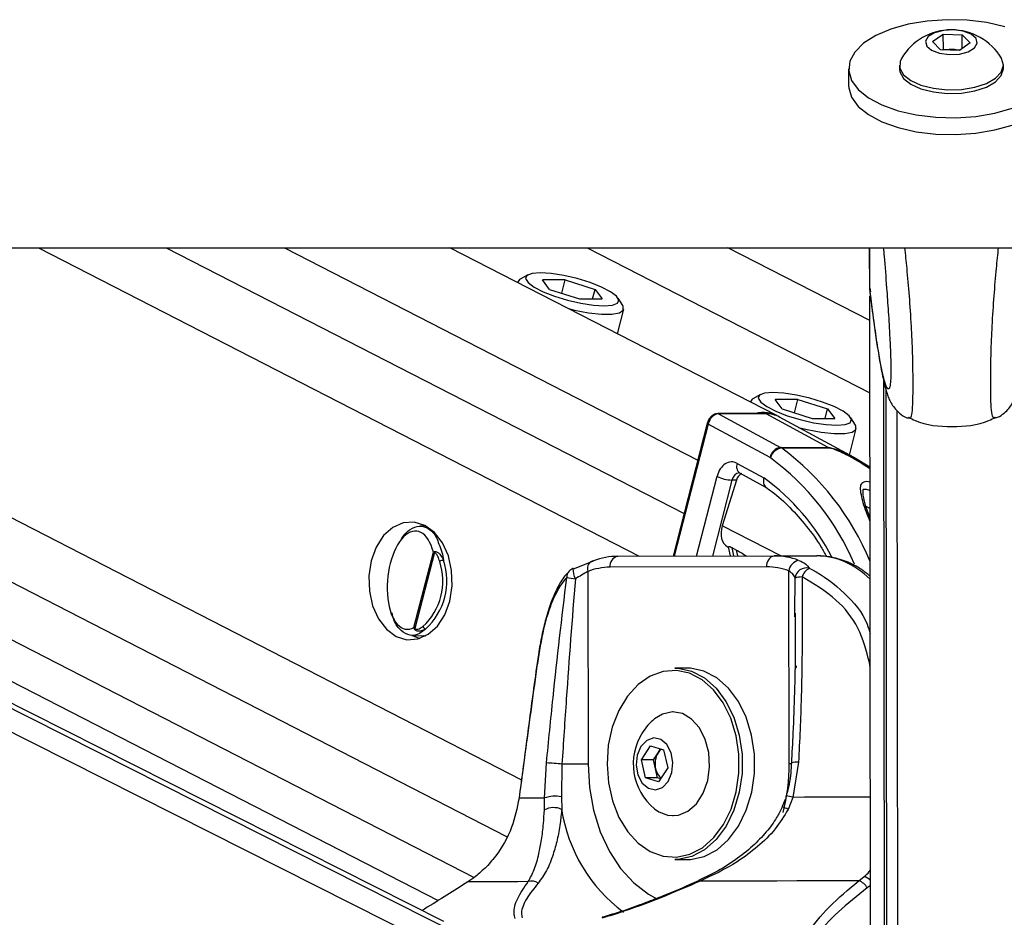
# Paper-space layout 'In-Ground Anchor' of a CAD drawing. Header units: millimetres. Extents: x 1591 to 17407, y 414 to 16227.
# Tile 60 of 67: x 14669 to 14849, y 5778 to 5942. Entities that reach past the tile are written whole.
import ezdxf

# ---------------------------------------------------------------- set-up
doc = ezdxf.new("R2010")
doc.units = ezdxf.units.MM

psp = doc.layouts.new('In-Ground Anchor')

# ---------------------------------------------------------------- linework, layer by layer
at = {"color": 7, "linetype": 'Continuous', "lineweight": 25, "ltscale": 2}
for p, q in [((14836.25, 5938.25), (14838.22, 5939.61)), ((14838.22, 5939.61), (14841.68, 5939.48)), ((14838.23, 5936.87), (14838.22, 5939.61)), ((14841.68, 5939.48), (14843.16, 5937.99)), ((14841.68, 5936.96), (14841.68, 5939.48)), ((14837.74, 5936.76), (14836.25, 5938.25)), ((14843.16, 5937.99), (14841.19, 5936.63)), ((14841.19, 5936.63), (14837.74, 5936.76)), ((14838.05, 5936.74), (14838.23, 5936.87)), ((14838.23, 5936.87), (14839.95, 5936.8)), ((14839.95, 5936.8), (14841.37, 5936.75)), ((14830.21, 5933.94), (14830.21, 5933.27)), ((14849.21, 5933.3), (14849.21, 5933.97)), ((14820.91, 5933.26), (14820.92, 5930.19)), ((12298.07, 5900.55), (14837.97, 5900.55)), ((14746.93, 5777.29), (14502.73, 5900.55)), ((14513.53, 5900.55), (14745.86, 5781.16)), ((14807.78, 5869.83), (14747.99, 5900.55)), ((14824.77, 5887.21), (14798.8, 5900.55)), ((14824.77, 5892.8), (14824.75, 5900.55)), ((14824.76, 5892.8), (14824.75, 5900.55)), ((14824.77, 5892.8), (14824.76, 5900.55)), ((14824.77, 5895.03), (14824.76, 5900.55)), ((14824.77, 5893.13), (14824.76, 5900.55)), ((14824.77, 5894.75), (14824.76, 5900.55)), ((14837.97, 5900.55), (17377.86, 5900.55)), ((14762.27, 5895.56), (14760.87, 5894.79)), ((14760.42, 5894.28), (14760.39, 5894.18)), ((14769.09, 5894.66), (14764.94, 5894.66)), ((14766.24, 5892.92), (14764.94, 5894.66)), ((14768.46, 5892.22), (14769.09, 5894.66)), ((14769.09, 5894.66), (14774.55, 5892.92)), ((14824.77, 5893.13), (14824.77, 5894.75)), ((14766.24, 5892.92), (14771.7, 5891.19)), ((14774.1, 5891.19), (14774.55, 5892.92)), ((14774.55, 5892.92), (14775.85, 5891.19)), ((14824.77, 5893.13), (14824.89, 5892.49)), ((14824.77, 5893.13), (14824.77, 5893.13)), ((14771.7, 5891.19), (14775.85, 5891.19)), ((14779.64, 5889.97), (14778.78, 5891.31)), ((14824.93, 5768.22), (14824.77, 5891.67)), ((14824.77, 5887.21), (14824.77, 5891.67)), ((14824.77, 5888.37), (14824.77, 5891.67)), ((14778.64, 5884.81), (14779.79, 5889.31)), ((14824.77, 5888.26), (14824.77, 5888.37)), ((14824.77, 5887.21), (14824.77, 5888.37)), ((14824.77, 5887.97), (14824.77, 5888.08)), ((14827.96, 5745.24), (14827.79, 5874.39)), ((14827.93, 5768.24), (14827.79, 5874.39)), ((14802.95, 5872.42), (14802.93, 5872.32)), ((14804.81, 5873.7), (14803.41, 5872.93)), ((14811.63, 5872.8), (14807.47, 5872.8)), ((14808.78, 5871.06), (14807.47, 5872.8)), ((14811, 5870.36), (14811.63, 5872.8)), ((14811.63, 5872.8), (14817.08, 5871.06)), ((14808.78, 5871.06), (14814.23, 5869.33)), ((14816.63, 5869.33), (14817.08, 5871.06)), ((14817.08, 5871.06), (14818.38, 5869.33)), ((14829.94, 5762.61), (14829.8, 5870.74)), ((14805.66, 5870.21), (14796.98, 5870.21)), ((14797.13, 5870.17), (14808.47, 5864.02)), ((14805.81, 5870.17), (14797.13, 5870.17)), ((14817.15, 5864.02), (14805.81, 5870.17)), ((14821.9, 5862.15), (14808.28, 5869.56)), ((14814.23, 5869.33), (14818.38, 5869.33)), ((14822.17, 5868.11), (14821.32, 5869.45)), ((14795.07, 5868.44), (14788.82, 5844.13)), ((14806.55, 5862.16), (14795.23, 5868.29)), ((14821.08, 5862.6), (14822.32, 5867.45)), ((14808.47, 5864.02), (14817.15, 5864.02)), ((14817.32, 5863.91), (14808.64, 5863.91)), ((14824.81, 5860.4), (14821.88, 5862.15)), ((14800.53, 5861.1), (14805.43, 5858.44)), ((14800.39, 5858.02), (14797.81, 5849.7)), ((14800.39, 5858.02), (14799.58, 5858.04)), ((14800.95, 5859.35), (14800.99, 5859.34)), ((14800.99, 5859.34), (14805.83, 5856.71)), ((14743.63, 5849.65), (14742.51, 5849.62)), ((14798.76, 5845.86), (14798.92, 5845.78)), ((14798.91, 5845.83), (14799.25, 5844.16)), ((14799.56, 5845.7), (14800.44, 5845.25)), ((14741.45, 5831.07), (14744.99, 5844.84)), ((14745.18, 5844.82), (14741.6, 5830.88)), ((14778.7, 5844.1), (14807.34, 5844.18)), ((14807.34, 5844.18), (14815.13, 5844.18)), ((14805.93, 5842.18), (14777.29, 5842.1)), ((14773.23, 5841.33), (14773.27, 5806.09)), ((14810.04, 5806.19), (14810, 5841.42)), ((14811.1, 5833.03), (14811.1, 5833.71)), ((14741.07, 5829.63), (14743.63, 5829.57)), ((14743.4, 5829.45), (14743.15, 5829.58)), ((14791.37, 5823.64), (14789.11, 5823.64)), ((14788.83, 5815.64), (14788.79, 5815.64)), ((14783.04, 5806.88), (14784.69, 5809.44)), ((14784.69, 5809.44), (14787.08, 5808.7)), ((14785.25, 5806.88), (14786.07, 5808.16)), ((14786.07, 5808.16), (14786.53, 5808.87)), ((14787.08, 5808.7), (14787.83, 5805.4)), ((14765.32, 5799.89), (14765.67, 5806.3)), ((14768.5, 5806.08), (14768.39, 5800.08)), ((14783.79, 5803.58), (14783.04, 5806.88)), ((14785.25, 5806.88), (14783.04, 5806.88)), ((14785.62, 5805.23), (14785.25, 5806.88)), ((14811.76, 5806.42), (14810.73, 5800.01)), ((14785.99, 5803.58), (14785.62, 5805.23)), ((14787.83, 5805.4), (14786.18, 5802.84)), ((14786.18, 5802.84), (14783.79, 5803.58)), ((14785.99, 5803.58), (14783.79, 5803.58)), ((14786.55, 5803.41), (14785.99, 5803.58)), ((14765.28, 5797.7), (14765.32, 5799.89)), ((14768.39, 5800.08), (14768.45, 5797.82)), ((14810.73, 5800.01), (14809.86, 5797.82)), ((14788.79, 5796.64), (14788.83, 5796.64)), ((14789.11, 5788.64), (14791.37, 5788.64)), ((14752.42, 5785.32), (14751.3, 5784.55)), ((14793.47, 5784.77), (14793.46, 5784.76)), ((14822.76, 5784.74), (14823.73, 5785.52))]:
    psp.add_line(p, q, dxfattribs=at)
at = {"color": 8, "linetype": 'Continuous', "lineweight": 25, "ltscale": 2}
for p, q in [((14750.79, 5770.07), (14492.3, 5900.55)), ((14750.14, 5774.7), (14500.82, 5900.55)), ((14528.25, 5900.55), (14752.43, 5785.35)), ((14548.85, 5900.55), (14758.36, 5792.88)), ((14571.68, 5900.55), (14761.09, 5803.22)), ((14672.77, 5900.55), (14782.6, 5844.11)), ((14696.15, 5900.55), (14790.82, 5851.9)), ((14717.76, 5900.55), (14793.34, 5861.71)), ((14773.13, 5900.55), (14824.79, 5874)), ((14824.77, 5892.8), (14824.75, 5900.55)), ((14824.76, 5892.8), (14824.75, 5900.55)), ((14824.77, 5892.8), (14824.76, 5900.55)), ((14824.98, 5734.61), (14824.77, 5891.67)), ((14824.77, 5887.21), (14824.77, 5891.67)), ((14824.77, 5888.37), (14824.77, 5891.67)), ((14824.77, 5888.08), (14824.77, 5888.37)), ((14824.77, 5888.1), (14824.77, 5888.08)), ((14824.77, 5887.21), (14824.77, 5888.08)), ((14827.56, 5729.79), (14827.36, 5876.07)), ((14795.23, 5868.29), (14789.02, 5844.13)), ((14793.11, 5844.14), (14796.86, 5858.73)), ((14799.58, 5858.04), (14796.01, 5844.15)), ((14824.82, 5852.87), (14824.1, 5853.23)), ((14808.54, 5844.18), (14797.81, 5849.7)), ((14799.56, 5845.7), (14799.88, 5844.16)), ((14800.66, 5844.16), (14800.44, 5845.25)), ((14811.1, 5833.71), (14811.13, 5840.1)), ((14824.73, 5824.67), (14824.86, 5824.7)), ((14824.86, 5823.76), (14824.73, 5824.67)), ((14824.91, 5783.9), (14824.33, 5783.44))]:
    psp.add_line(p, q, dxfattribs=at)
at = {"color": 7, "linetype": 'Continuous', "lineweight": 25, "ltscale": 2, "flags": 128}
for points in [[(14849.48, 5940.97), (14846.16, 5941.73), (14842.59, 5942.16), (14838.91, 5942.25), (14835.26, 5942), (14831.78, 5941.41), (14828.61, 5940.52), (14825.86, 5939.34), (14823.65, 5937.93), (14822.05, 5936.34), (14821.13, 5934.64), (14820.93, 5932.88), (14821.45, 5931.14)], [(14839.32, 5935.86), (14841.16, 5935.96), (14842.78, 5936.39), (14843.93, 5937.09), (14844.44, 5937.94), (14844.23, 5938.82), (14843.33, 5939.59), (14841.87, 5940.14), (14840.09, 5940.38), (14838.25, 5940.28), (14836.63, 5939.84), (14835.48, 5939.15), (14834.97, 5938.3), (14835.19, 5937.42), (14836.09, 5936.65), (14837.54, 5936.1), (14839.32, 5935.86)], [(14830.57, 5935.18), (14830.32, 5934.62), (14830.29, 5933.38), (14830.95, 5932.19), (14832.27, 5931.13), (14834.14, 5930.28), (14836.42, 5929.7), (14838.95, 5929.43)], [(14838.95, 5929.43), (14841.53, 5929.5), (14843.98, 5929.9), (14846.11, 5930.61), (14847.77, 5931.56), (14848.83, 5932.68), (14849.21, 5933.91), (14848.89, 5935.13), (14848.85, 5935.2)], [(14830.21, 5933.27), (14830.29, 5932.72), (14830.95, 5931.52), (14832.27, 5930.46), (14834.14, 5929.61), (14836.42, 5929.03), (14838.95, 5928.76)], [(14838.95, 5928.76), (14841.53, 5928.84), (14843.98, 5929.24), (14846.11, 5929.94), (14847.77, 5930.89), (14848.83, 5932.02), (14849.21, 5933.24), (14849.21, 5933.3)], [(14820.92, 5930.19), (14820.94, 5929.81), (14821.45, 5928.06)], [(14821.45, 5931.14), (14822.67, 5929.48), (14824.55, 5927.97), (14827, 5926.66), (14829.95, 5925.6), (14833.27, 5924.85), (14836.84, 5924.41), (14840.52, 5924.32), (14844.17, 5924.57), (14847.65, 5925.16), (14850.82, 5926.06)], [(14821.45, 5928.06), (14822.67, 5926.4), (14824.55, 5924.89), (14827.01, 5923.58), (14829.95, 5922.53), (14833.28, 5921.77), (14836.85, 5921.34), (14840.53, 5921.24), (14844.17, 5921.5), (14847.65, 5922.08), (14850.82, 5922.98), (14853.57, 5924.16), (14855.78, 5925.57), (14857.38, 5927.15), (14858.3, 5928.86), (14858.52, 5930.24)], [(14764.55, 5895.93), (14763.03, 5895.81), (14762.11, 5895.45), (14761.86, 5894.89), (14762.31, 5894.17), (14763.4, 5893.35), (14765.07, 5892.49), (14767.16, 5891.67), (14769.52, 5890.95), (14771.95, 5890.39), (14774.25, 5890.04), (14776.24, 5889.92), (14777.76, 5890.04), (14778.68, 5890.39), (14778.93, 5890.95), (14778.48, 5891.67), (14777.39, 5892.49), (14775.72, 5893.35), (14773.63, 5894.17), (14771.27, 5894.89), (14768.84, 5895.45), (14766.54, 5895.81), (14764.55, 5895.93)], [(14760.87, 5894.79), (14760.75, 5894.71), (14760.4, 5894.18)], [(14769.68, 5889.41), (14770.8, 5889.14), (14773.38, 5888.66), (14775.73, 5888.41), (14777.65, 5888.41), (14779.02, 5888.66), (14779.72, 5889.14), (14779.71, 5889.82), (14779.64, 5889.97)], [(14807.08, 5874.07), (14805.56, 5873.95), (14804.64, 5873.59), (14804.4, 5873.03), (14804.84, 5872.31), (14805.94, 5871.49), (14807.6, 5870.64), (14809.7, 5869.81), (14812.06, 5869.1), (14814.48, 5868.54), (14816.79, 5868.18), (14818.78, 5868.06), (14820.29, 5868.18), (14821.21, 5868.54), (14821.46, 5869.1), (14821.02, 5869.81), (14819.92, 5870.64), (14818.26, 5871.49), (14816.16, 5872.31), (14813.8, 5873.03), (14811.37, 5873.59), (14809.07, 5873.95), (14807.08, 5874.07)], [(14803.41, 5872.93), (14803.29, 5872.85), (14802.94, 5872.32)], [(14805.66, 5870.21), (14805.73, 5870.2), (14805.81, 5870.17)], [(14811.76, 5867.67), (14813.33, 5867.29), (14815.92, 5866.8), (14818.26, 5866.55), (14820.19, 5866.55), (14821.55, 5866.8), (14822.26, 5867.29), (14822.25, 5867.97), (14822.17, 5868.11)], [(14738.2, 5829.46), (14740.15, 5828.85), (14742.14, 5828.98), (14744.04, 5829.83), (14745.72, 5831.34), (14747.07, 5833.42), (14747.99, 5835.92), (14748.42, 5838.68), (14748.33, 5841.49), (14747.73, 5844.18), (14746.66, 5846.56), (14745.19, 5848.46), (14743.42, 5849.76), (14741.47, 5850.37), (14739.48, 5850.25), (14737.58, 5849.4), (14735.9, 5847.88), (14734.55, 5845.8), (14733.63, 5843.3), (14733.2, 5840.55), (14733.29, 5837.73), (14733.89, 5835.04), (14734.96, 5832.66), (14736.43, 5830.76), (14738.2, 5829.46)], [(14770.61, 5841.79), (14770.53, 5841.86), (14770.51, 5841.86)], [(14774.27, 5843.26), (14774, 5843.22), (14773.75, 5843.11), (14773.54, 5842.93), (14773.38, 5842.69), (14773.26, 5842.4), (14773.19, 5842.06), (14773.18, 5841.7), (14773.23, 5841.33)], [(14741.29, 5829.63), (14741.6, 5829.46), (14742.51, 5829.08)], [(14763.97, 5824.57), (14763.97, 5824.55), (14764, 5824.51)], [(14789.11, 5823.64), (14789.72, 5823.62), (14792.19, 5823.09), (14794.54, 5821.87), (14796.67, 5820), (14798.49, 5817.56), (14799.92, 5814.66), (14800.91, 5811.41), (14801.42, 5807.94), (14801.43, 5804.4), (14800.93, 5800.93), (14799.94, 5797.68), (14798.52, 5794.77), (14796.71, 5792.32), (14794.58, 5790.44), (14792.24, 5789.21), (14789.76, 5788.66), (14789.11, 5788.64)], [(14791.37, 5788.64), (14792.03, 5788.66), (14794.5, 5789.21), (14796.85, 5790.44), (14798.97, 5792.32), (14800.78, 5794.77), (14802.21, 5797.68), (14803.19, 5800.93), (14803.69, 5804.4), (14803.68, 5807.94), (14803.17, 5811.41), (14802.18, 5814.66), (14800.75, 5817.56), (14798.93, 5820), (14796.8, 5821.87), (14794.45, 5823.09), (14791.98, 5823.62), (14791.37, 5823.64)], [(14776.74, 5806.11), (14776.99, 5802.67), (14777.73, 5799.37), (14778.92, 5796.35), (14780.52, 5793.72), (14782.45, 5791.61), (14784.65, 5790.09), (14787.02, 5789.23), (14789.46, 5789.06), (14791.88, 5789.59), (14794.18, 5790.8), (14796.25, 5792.64), (14798.02, 5795.03), (14799.41, 5797.87), (14800.37, 5801.05), (14800.86, 5804.44), (14800.86, 5807.9), (14800.36, 5811.29), (14799.39, 5814.47), (14797.99, 5817.3), (14796.21, 5819.68), (14794.13, 5821.51), (14791.84, 5822.7), (14789.42, 5823.22), (14786.98, 5823.04), (14784.61, 5822.16), (14782.41, 5820.64), (14780.48, 5818.51), (14778.89, 5815.88), (14777.71, 5812.85), (14776.98, 5809.55), (14776.74, 5806.11)], [(14785.41, 5797.93), (14786.19, 5797.38), (14787.96, 5796.71), (14789.79, 5796.75), (14791.54, 5797.48), (14793.09, 5798.85), (14794.32, 5800.76), (14795.15, 5803.07), (14795.49, 5805.61), (14795.35, 5808.19), (14794.71, 5810.62), (14793.64, 5812.71), (14792.2, 5814.32), (14790.52, 5815.32), (14788.7, 5815.64), (14786.89, 5815.25), (14785.41, 5814.36)], [(14782.95, 5809.34), (14782.28, 5807.75), (14782.08, 5805.92), (14782.4, 5804.12), (14783.17, 5802.63), (14784.3, 5801.67), (14785.59, 5801.4), (14786.87, 5801.84), (14787.92, 5802.94), (14788.6, 5804.53), (14788.79, 5806.36), (14788.47, 5808.16), (14787.7, 5809.65), (14786.57, 5810.61), (14785.28, 5810.89), (14784.01, 5810.44), (14782.95, 5809.34)], [(14773.27, 5806.09), (14772.78, 5806.09), (14772.23, 5806.09), (14771.63, 5806.09), (14771, 5806.09), (14770.36, 5806.09), (14769.71, 5806.08), (14769.09, 5806.08), (14768.5, 5806.08)], [(14760.65, 5799.9), (14760.65, 5799.9), (14760.66, 5799.86)], [(14765.32, 5799.89), (14764.52, 5799.89), (14763.78, 5799.88), (14763.1, 5799.88), (14762.49, 5799.87), (14761.94, 5799.87), (14761.45, 5799.87), (14761.02, 5799.86), (14760.66, 5799.86)], [(14762.34, 5784.6), (14760.42, 5784.59), (14758.65, 5784.59), (14757.03, 5784.58), (14755.56, 5784.57), (14754.25, 5784.57), (14753.11, 5784.56), (14752.12, 5784.55), (14751.3, 5784.55)], [(14822.76, 5784.74), (14818.95, 5784.73), (14815.18, 5784.73), (14811.46, 5784.72), (14807.79, 5784.71), (14804.18, 5784.71), (14800.63, 5784.7), (14797.16, 5784.69), (14793.77, 5784.69)]]:
    psp.add_lwpolyline(points, dxfattribs=at)
at = {"color": 8, "linetype": 'Continuous', "lineweight": 25, "ltscale": 2, "flags": 128}
for points in [[(14796.98, 5870.21), (14797.05, 5870.2), (14797.13, 5870.17)], [(14795.07, 5868.44), (14795.07, 5868.44), (14795.08, 5868.4), (14795.11, 5868.37), (14795.16, 5868.33), (14795.23, 5868.29)], [(14773.27, 5806.09), (14773.53, 5801.81), (14774.28, 5797.65), (14775.51, 5793.72), (14777.17, 5790.13), (14779.23, 5786.98), (14781.63, 5784.35), (14784.3, 5782.31), (14785.98, 5781.41)], [(14810.04, 5806.19), (14810.46, 5806.19), (14810.56, 5806.19)], [(14824.89, 5800.04), (14823.85, 5800.04), (14821.62, 5800.03), (14819.4, 5800.03), (14817.21, 5800.02), (14815.03, 5800.02), (14812.87, 5800.02), (14810.73, 5800.01)]]:
    psp.add_lwpolyline(points, dxfattribs=at)
at = {"color": 7, "linetype": 'Continuous', "lineweight": 25, "ltscale": 4}
for centre, radius, start, end in [((14839.72, 5929.76), 10.63, 30.7866, 149.3674), ((14839.71, 5930.76), 6.05, 87.7177, 99.8625), ((14839.78, 5931.25), 5.56, 75.2921, 88.1651), ((14805.36, 5865), 5.4, 59.7365, 105.3858), ((14805.87, 5865.1), 5.07, 61.6567, 90.7057), ((14808.86, 5861.7), 2.36, 99.6357, 168.7677), ((14809.03, 5861.42), 2.53, 98.9024, 163.8446), ((14807.55, 5862.34), 1.92, 55.227, 61.4075), ((14816.23, 5862.34), 1.92, 55.227, 61.4075), ((14806.23, 5861.59), 0.647, 55.1531, 61.2711), ((14799.88, 5865), 6.97, 244.2917, 267.504), ((14735.44, 5839.6), 12, 312.8814, 18.2968), ((14745.86, 5844.87), 0.681, 172.473, 184.6526), ((14746.91, 5841.79), 1.58, 92.8114, 118.4443), ((14778.77, 5831.73), 12.38, 90.2952, 111.316), ((14779.06, 5842.35), 1.78, 101.4224, 188.1513), ((14807.69, 5842.43), 1.78, 101.4259, 188.1478), ((14807.34, 5831.82), 12.36, 68.9765, 90.0182), ((14812.17, 5841.21), 2.18, 100.3502, 174.2779), ((14735.33, 5839.6), 11.4, 312.8834, 18.2945), ((14771.22, 5839.99), 2, 110.8418, 137.3378), ((14777.35, 5830.75), 11.35, 90.2976, 111.3124), ((14805.93, 5830.85), 11.33, 68.9785, 90.0155), ((14813.19, 5839.91), 2.07, 75.2921, 174.8762), ((14815.2, 5839.33), 2.98, 119.9632, 160.5699), ((14777.44, 5893.59), 53.99, 261.4013, 263.0933), ((14812.34, 5836.96), 3.36, 89.0726, 110.9899), ((14742, 5830.58), 0.5, 142.678, 156.0274), ((14743.71, 5831.45), 0.652, 197.9615, 260.5095), ((14792.16, 5806.14), 10.63, 129.3893, 147.2359), ((14792.16, 5806.14), 10.63, 147.2359, 230.6107), ((14789.46, 5806.14), 3.94, 149.1484, 193.3131), ((14788.09, 5806.9), 2.38, 125.9846, 147.9555), ((14765.33, 5782.88), 23.42, 82.2073, 89.154), ((14788.55, 5805.78), 2.98, 190.7119, 229.5252), ((14767.17, 5794.84), 5.38, 76.8398, 110.0516), ((14766.98, 5794.52), 3.61, 66.0504, 118.2227), ((14762.94, 5782.64), 2.05, 54.3182, 107.1872), ((14822.04, 5782.28), 2.56, 26.8022, 73.779)]:
    psp.add_arc(centre, radius, start, end, dxfattribs=at)
at = {"color": 8, "linetype": 'Continuous', "lineweight": 25, "ltscale": 4}
for centre, radius, start, end in [((14779.42, 5824.42), 49.13, 22.4263, 53.5006), ((14778.9, 5824.44), 46.77, 22.9257, 53.6732), ((14801.93, 5860.52), 1.51, 157.7056, 231.6922), ((14780.81, 5824.74), 41.74, 27.3838, 53.8432), ((14774.76, 5841.87), 4.25, 180.1867, 206.2547), ((14770.88, 5840.33), 1.52, 138.8836, 184.6645), ((14810.31, 5824.29), 1.13, 311.41, 347.0744), ((14774.5, 5806.06), 35.55, 345.6654, 0.214), ((14811.35, 5803.68), 2.77, 81.59, 108.6368), ((14806.35, 5784.83), 15.81, 73.9125, 78.4213), ((14796.98, 5802.19), 28.87, 188.6961, 233.3068), ((14807.93, 5794.21), 4.09, 61.8273, 78.091), ((14793.54, 5784.43), 0.341, 47.3837, 101.9545), ((14823, 5783.03), 2.59, 42.606, 73.6664)]:
    psp.add_arc(centre, radius, start, end, dxfattribs=at)
at = {"color": 7, "linetype": 'Continuous', "lineweight": 25, "ltscale": 4}
for centre, major_axis, ratio, start_param, end_param in [((14796.64, 5868.29), (0.93, 1.77), 0.663275, 0.333452, 1.904248), ((14799.52, 5857.36), (0, 4), 0.706963, 5.916984, 7.504924), ((14801.72, 5857.34), (0.19, 1.99), 0.721843, 0.368313, 1.291597), ((14740.98, 5839.74), (0.94, 8.98), 0.482038, 5.366836, 9.745045), ((14800.61, 5849.41), (1.86, 3.54), 0.676908, 1.835365, 3.146859)]:
    psp.add_ellipse(centre, major_axis=major_axis, ratio=ratio, start_param=start_param, end_param=end_param, dxfattribs=at)
at = {"color": 8, "linetype": 'Continuous', "lineweight": 25, "ltscale": 4}
for centre, major_axis, ratio, start_param, end_param in [((14800.93, 5857.36), (-0.07, 2), 0.713577, 6.236535, 7.480923), ((14815.22, 5820.18), (-0.12, 24), 0.707102, 5.673655, 6.28145)]:
    psp.add_ellipse(centre, major_axis=major_axis, ratio=ratio, start_param=start_param, end_param=end_param, dxfattribs=at)
at = {"color": 7, "linetype": 'Continuous', "lineweight": 25, "ltscale": 2}
for points, knots in [([(14827.25, 5900.55), (14827.3, 5900.02), (14827.51, 5897.76), (14827.81, 5893.86), (14828.17, 5888.87), (14828.42, 5884.65), (14828.58, 5881.19), (14828.65, 5879.03), (14828.66, 5877.98), (14828.65, 5877.19), (14828.63, 5876.49), (14828.59, 5876.22), (14828.57, 5876.08)], [0, 0, 0, 0, 0.07831, 0.334692, 0.509271, 0.687092, 0.803757, 0.858305, 0.894763, 0.910071, 0.955901, 1, 1, 1, 1]), ([(14824.8, 5892.48), (14824.87, 5891.94), (14825.15, 5889.59), (14825.65, 5885.92), (14826.27, 5881.69), (14826.88, 5878.12), (14827.42, 5875.63), (14827.86, 5874.08), (14828.21, 5873.1), (14828.61, 5872.25), (14829.21, 5871.28), (14830.17, 5870.29), (14831.12, 5869.57), (14831.77, 5869.39), (14831.87, 5869.36)], [0, 0, 0, 0, 0.053766, 0.236834, 0.405884, 0.563776, 0.731654, 0.816315, 0.864448, 0.903481, 0.933264, 0.962957, 0.993923, 1, 1, 1, 1]), ([(14847.74, 5869.4), (14847.99, 5869.49), (14848.71, 5869.76), (14849.62, 5870.5), (14850.43, 5871.39), (14850.95, 5872.24), (14851.33, 5873.01), (14851.64, 5873.86), (14852.02, 5875.1), (14852.51, 5877.23), (14853.09, 5880.48), (14853.59, 5883.68), (14853.87, 5885.8), (14853.95, 5886.43)], [0, 0, 0, 0, 0.0189216, 0.0539988, 0.0877393, 0.1232381, 0.1646883, 0.2202189, 0.3047903, 0.4752306, 0.6978018, 0.9094876, 1, 1, 1, 1]), ([(14796.98, 5870.21), (14796.79, 5870.18), (14796.4, 5870.13), (14795.85, 5869.78), (14795.38, 5869.24), (14795.15, 5868.75), (14795.08, 5868.48), (14795.07, 5868.44)], [0, 0, 0, 0, 0.224241, 0.453674, 0.70876, 0.960288, 1, 1, 1, 1]), ([(14831.83, 5869.54), (14832.24, 5869.32), (14834.66, 5868.04), (14839.8, 5867.71), (14844.94, 5868.05), (14847.36, 5869.34), (14847.77, 5869.56)], [0, 0, 0, 0, 0.084586, 0.500007, 0.915398, 1, 1, 1, 1]), ([(14805.43, 5858.44), (14805.43, 5858.43), (14805.39, 5858.3), (14805.32, 5857.97), (14805.32, 5857.48), (14805.46, 5857.02), (14805.67, 5856.85), (14805.77, 5856.77)], [0, 0, 0, 0, 0.0179565, 0.1776212, 0.4689332, 0.7599942, 1, 1, 1, 1]), ([(14805.75, 5856.75), (14806.14, 5856.47), (14807.67, 5855.39), (14810.21, 5853.11), (14813.21, 5849.71), (14815.44, 5846.66), (14816.55, 5844.63), (14816.87, 5844.04)], [0, 0, 0, 0, 0.092566, 0.359485, 0.625806, 0.891526, 1, 1, 1, 1]), ([(14824.82, 5851.08), (14824.66, 5851.51), (14824.21, 5852.72), (14823.78, 5854.23), (14823.49, 5855.55), (14823.61, 5856.37), (14823.55, 5856.33), (14823.77, 5856.4), (14824.11, 5856.37), (14824.48, 5856.3), (14824.73, 5856.2), (14824.82, 5856.17)], [0, 0, 0, 0, 0.139737, 0.399118, 0.572948, 0.710041, 0.847971, 0.892469, 0.93344, 0.977303, 1, 1, 1, 1]), ([(14738.98, 5846.96), (14739.06, 5847.11), (14739.56, 5848.09), (14740.77, 5849.13), (14742.47, 5849.83), (14744.15, 5849.28), (14745.41, 5848.06), (14745.86, 5846.73), (14746, 5846.31)], [0, 0, 0, 0, 0.037654, 0.241333, 0.452486, 0.672284, 0.898316, 1, 1, 1, 1]), ([(14798.93, 5845.83), (14798.93, 5845.86), (14798.93, 5845.91), (14799.16, 5845.89), (14799.4, 5845.79), (14799.54, 5845.71), (14799.56, 5845.7)], [0, 0, 0, 0, 0.285539, 0.624496, 0.950453, 1, 1, 1, 1]), ([(14800.44, 5845.25), (14800.68, 5845.11), (14801.21, 5844.8), (14801.83, 5844.39), (14802.17, 5844.17)], [0, 0, 0, 0, 0.455331, 1, 1, 1, 1]), ([(14744.99, 5844.84), (14744.99, 5844.85), (14745.04, 5844.89), (14745.12, 5844.92), (14745.19, 5844.96)], [0, 0, 0, 0, 0.028903, 1, 1, 1, 1]), ([(14745.18, 5844.82), (14745.11, 5844.83), (14745.04, 5844.84), (14744.99, 5844.84), (14744.99, 5844.84)], [0, 0, 0, 0, 0.971199, 1, 1, 1, 1]), ([(14746.15, 5843.18), (14746.05, 5843.49), (14745.89, 5843.98), (14745.6, 5844.47), (14745.4, 5844.71), (14745.28, 5844.81), (14745.21, 5844.81), (14745.18, 5844.82)], [0, 0, 0, 0, 0.455615, 0.744984, 0.850591, 0.957024, 1, 1, 1, 1]), ([(14745.19, 5844.96), (14745.23, 5844.97), (14745.35, 5845.01), (14745.57, 5844.95), (14745.91, 5844.75), (14746.39, 5844.26), (14746.66, 5843.7), (14746.83, 5843.37)], [0, 0, 0, 0, 0.060696, 0.184571, 0.294056, 0.574634, 1, 1, 1, 1]), ([(14811.78, 5843.36), (14812.28, 5843.13), (14813.2, 5842.7), (14813.55, 5842.16), (14813.71, 5841.91)], [0, 0, 0, 0, 0.538136, 1, 1, 1, 1]), ([(14824.84, 5840.44), (14824.34, 5840.87), (14822.99, 5842.02), (14820.49, 5843.23), (14817.71, 5844.06), (14815.91, 5844.14), (14815.12, 5844.18)], [0, 0, 0, 0, 0.178243, 0.480235, 0.775498, 1, 1, 1, 1]), ([(14770.61, 5841.79), (14771.24, 5842.05), (14772.58, 5842.59), (14773.68, 5843.02), (14774.27, 5843.26)], [0, 0, 0, 0, 0.461835, 1, 1, 1, 1]), ([(14769.78, 5841.29), (14769.6, 5841.12), (14768.83, 5840.38), (14767.76, 5838.58), (14766.52, 5835.9), (14765.56, 5832.85), (14764.8, 5829.59), (14764.28, 5826.84), (14764.05, 5825.09), (14763.98, 5824.56)], [0, 0, 0, 0, 0.055234, 0.232385, 0.418985, 0.602844, 0.760203, 0.925955, 1, 1, 1, 1]), ([(14769.37, 5840.2), (14769.3, 5840.13), (14768.32, 5839.07), (14766.75, 5836.37), (14765.05, 5831.01), (14764.35, 5826.68), (14764, 5824.51)], [0, 0, 0, 0, 0.025048, 0.371529, 0.686337, 1, 1, 1, 1]), ([(14765.67, 5806.3), (14766.06, 5810.27), (14767.17, 5821.58), (14768.5, 5832.88), (14769.37, 5840.2)], [0, 0, 0, 0, 0.351722, 1, 1, 1, 1]), ([(14770.95, 5839.99), (14770.37, 5832.66), (14769.49, 5821.36), (14768.76, 5810.06), (14768.5, 5806.08)], [0, 0, 0, 0, 0.648203, 1, 1, 1, 1]), ([(14773.23, 5841.33), (14772.86, 5841.11), (14772.17, 5840.7), (14771.34, 5840.22), (14770.95, 5839.99)], [0, 0, 0, 0, 0.530619, 1, 1, 1, 1]), ([(14811.13, 5840.1), (14811.05, 5840.32), (14810.87, 5840.81), (14810.3, 5841.21), (14810, 5841.42)], [0, 0, 0, 0, 0.469421, 1, 1, 1, 1]), ([(14812.39, 5840.32), (14812.43, 5833), (14812.48, 5821.7), (14811.94, 5810.4), (14811.76, 5806.42)], [0, 0, 0, 0, 0.648276, 1, 1, 1, 1]), ([(14824.73, 5824.67), (14824.16, 5826.83), (14823.04, 5831.15), (14818.54, 5836.73), (14814.55, 5839.06), (14812.39, 5840.32)], [0, 0, 0, 0, 0.313753, 0.628658, 1, 1, 1, 1]), ([(14743.6, 5830.81), (14743.22, 5830.49), (14742.27, 5829.71), (14740.68, 5829.48), (14739.07, 5830.36), (14737.89, 5831.88), (14737.52, 5833.32), (14737.41, 5833.76)], [0, 0, 0, 0, 0.16316, 0.3973, 0.640653, 0.889317, 1, 1, 1, 1]), ([(14811.13, 5833.71), (14811.14, 5831.35), (14811.19, 5824.04), (14810.9, 5814.9), (14810.54, 5808.13), (14810.44, 5806.31)], [0, 0, 0, 0, 0.25883, 0.800543, 1, 1, 1, 1]), ([(14741.54, 5830.78), (14741.51, 5830.87), (14741.47, 5830.97), (14741.45, 5831.06), (14741.45, 5831.07)], [0, 0, 0, 0, 0.971161, 1, 1, 1, 1]), ([(14741.45, 5831.07), (14741.45, 5831.07), (14741.49, 5831), (14741.55, 5830.94), (14741.6, 5830.88)], [0, 0, 0, 0, 0.028734, 1, 1, 1, 1]), ([(14743.6, 5830.81), (14743.56, 5830.78), (14743.29, 5830.63), (14742.88, 5830.46), (14742.39, 5830.39), (14742.06, 5830.42), (14741.82, 5830.5), (14741.64, 5830.62), (14741.57, 5830.74), (14741.54, 5830.78)], [0, 0, 0, 0, 0.070033, 0.395099, 0.587104, 0.731068, 0.841677, 0.936341, 1, 1, 1, 1]), ([(14741.6, 5830.88), (14741.62, 5830.86), (14741.67, 5830.8), (14741.87, 5830.75), (14742.33, 5830.8), (14742.77, 5831.02), (14743.05, 5831.23), (14743.09, 5831.25)], [0, 0, 0, 0, 0.045339, 0.125635, 0.375677, 0.924135, 1, 1, 1, 1]), ([(14763.97, 5824.57), (14763.68, 5822.51), (14762.55, 5814.29), (14761.46, 5806.07), (14760.65, 5799.9)], [0, 0, 0, 0, 0.2501, 1, 1, 1, 1]), ([(14764, 5824.51), (14763.82, 5823.2), (14762.91, 5816.66), (14761.8, 5808.45), (14760.88, 5801.54), (14760.66, 5799.86)], [0, 0, 0, 0, 0.159188, 0.795946, 1, 1, 1, 1]), ([(14810.44, 5806.31), (14810.42, 5805.88), (14810.33, 5804.06), (14810.04, 5802.02), (14809.55, 5800.5), (14809.49, 5800.32)], [0, 0, 0, 0, 0.211715, 0.906109, 1, 1, 1, 1]), ([(14809.51, 5800.31), (14809.44, 5800.04), (14809.26, 5799.32), (14808.92, 5798.66), (14808.7, 5798.25)], [0, 0, 0, 0, 0.379582, 1, 1, 1, 1]), ([(14760.66, 5799.86), (14760.29, 5798.06), (14759.5, 5794.17), (14756.97, 5789.87), (14754.48, 5787), (14753.1, 5785.88), (14752.42, 5785.32)], [0, 0, 0, 0, 0.30154, 0.649278, 0.826767, 1, 1, 1, 1]), ([(14762.34, 5784.6), (14762.73, 5785.31), (14763.52, 5786.73), (14764.25, 5789.36), (14764.79, 5792.2), (14765.13, 5794.88), (14765.24, 5796.87), (14765.28, 5797.7)], [0, 0, 0, 0, 0.245369, 0.495294, 0.678094, 0.864608, 1, 1, 1, 1]), ([(14768.45, 5797.82), (14768.37, 5796.96), (14768.18, 5794.94), (14767.64, 5792.17), (14766.82, 5789.24), (14765.74, 5786.51), (14764.68, 5785.04), (14764.14, 5784.31)], [0, 0, 0, 0, 0.1352441, 0.3167289, 0.5028987, 0.7488866, 1, 1, 1, 1]), ([(14808.73, 5798.24), (14808.42, 5797.59), (14807.65, 5795.96), (14805.82, 5793.55), (14803.3, 5790.94), (14800.14, 5788.45), (14796.79, 5786.32), (14794.46, 5785.27), (14793.44, 5784.82)], [0, 0, 0, 0, 0.10218, 0.25559, 0.427602, 0.620656, 0.834546, 1, 1, 1, 1]), ([(14809.86, 5797.82), (14809.11, 5796.59), (14807.57, 5794.04), (14804.29, 5790.91), (14799.77, 5787.52), (14796.08, 5785.77), (14793.77, 5784.69)], [0, 0, 0, 0, 0.202398, 0.415935, 0.635021, 1, 1, 1, 1]), ([(14751.3, 5784.55), (14748.76, 5782.93), (14746.09, 5781.24), (14743.05, 5779.41), (14742.9, 5779.32)], [0, 0, 0, 0, 0.950722, 1, 1, 1, 1]), ([(14759.97, 5777.86), (14759.88, 5778.16), (14759.56, 5779.24), (14760.21, 5781.49), (14761.62, 5783.56), (14762.34, 5784.6)], [0, 0, 0, 0, 0.163712, 0.57562, 1, 1, 1, 1]), ([(14764.14, 5784.31), (14763.39, 5783.36), (14761.86, 5781.44), (14760.98, 5779.31), (14761.16, 5778.27), (14761.21, 5777.98)], [0, 0, 0, 0, 0.414625, 0.838123, 1, 1, 1, 1]), ([(14793.77, 5784.69), (14791.39, 5783.66), (14786.58, 5781.59), (14780.46, 5779.32), (14776.83, 5778.21), (14775.81, 5777.9)], [0, 0, 0, 0, 0.413472, 0.836283, 1, 1, 1, 1]), ([(14793.46, 5784.76), (14792.9, 5784.51), (14790.81, 5783.56), (14787.62, 5782.2), (14784.91, 5781.16), (14783.84, 5780.76)], [0, 0, 0, 0, 0.180198, 0.677667, 1, 1, 1, 1]), ([(14819.79, 5762.09), (14819.44, 5762.17), (14817.46, 5762.63), (14814.4, 5763.87), (14812.16, 5766.05), (14811.37, 5768.34), (14811.48, 5771.29), (14813.28, 5775.25), (14817.17, 5780.06), (14820.89, 5783.18), (14822.76, 5784.74)], [0, 0, 0, 0, 0.024025, 0.134637, 0.244507, 0.334111, 0.42397, 0.601081, 0.800328, 1, 1, 1, 1]), ([(14824.33, 5783.44), (14822.49, 5782), (14818.78, 5779.11), (14814.79, 5774.64), (14812.85, 5770.95), (14812.58, 5768.18), (14813.21, 5766.05), (14815.24, 5763.99), (14818.13, 5762.81), (14820, 5762.38), (14820.34, 5762.3)], [0, 0, 0, 0, 0.200857, 0.405166, 0.583296, 0.670995, 0.761396, 0.868868, 0.976542, 1, 1, 1, 1]), ([(14783.84, 5780.76), (14783.47, 5780.61), (14781.83, 5779.97), (14779.14, 5779.04), (14776.83, 5778.36), (14775.86, 5778.07)], [0, 0, 0, 0, 0.141091, 0.635776, 1, 1, 1, 1])]:
    psp.add_open_spline(points, degree=3, knots=knots, dxfattribs=at)
at = {"color": 8, "linetype": 'Continuous', "lineweight": 25, "ltscale": 2}
for points, knots in [([(14831.93, 5869.55), (14832.03, 5869.44), (14832.23, 5869.22), (14832.48, 5869.97), (14832.64, 5871.36), (14832.69, 5873.39), (14832.69, 5875.39), (14832.69, 5877.87), (14832.61, 5881.81), (14832.4, 5886.6), (14832.03, 5891.78), (14831.62, 5896.59), (14831.33, 5899.31), (14831.19, 5900.55)], [0, 0, 0, 0, 0.091512, 0.18181, 0.291048, 0.35486, 0.3826, 0.448834, 0.518839, 0.626553, 0.757722, 0.889408, 1, 1, 1, 1]), ([(14847.67, 5869.58), (14847.57, 5869.46), (14847.37, 5869.24), (14847.11, 5869.99), (14846.95, 5871.38), (14846.9, 5873.41), (14846.89, 5875.41), (14846.89, 5877.89), (14846.96, 5881.83), (14847.16, 5886.61), (14847.51, 5891.8), (14847.91, 5896.6), (14848.19, 5899.32), (14848.32, 5900.55)], [0, 0, 0, 0, 0.0919729, 0.1822836, 0.2915568, 0.3553828, 0.3831263, 0.4493765, 0.5193989, 0.6271361, 0.7583368, 0.8900503, 1, 1, 1, 1]), ([(14828.57, 5876.08), (14828.54, 5875.8), (14828.47, 5875.07), (14828.23, 5874.58), (14827.85, 5874.88), (14827.27, 5876.77), (14826.51, 5880.48), (14825.65, 5886.03), (14825.04, 5890.98), (14824.77, 5893.13)], [0, 0, 0, 0, 0.032681, 0.085873, 0.221635, 0.352926, 0.538342, 0.799813, 1, 1, 1, 1]), ([(14817.15, 5864.02), (14817.21, 5864.02), (14817.37, 5864.02), (14817.7, 5863.96), (14818.3, 5863.79), (14819.11, 5863.5), (14820.22, 5863.01), (14821.15, 5862.57), (14821.74, 5862.23), (14821.88, 5862.15)], [0, 0, 0, 0, 0.046998, 0.124099, 0.213475, 0.411571, 0.611405, 0.903778, 1, 1, 1, 1]), ([(14824.81, 5860.07), (14824.19, 5860.49), (14823, 5861.29), (14821.32, 5862.24), (14819.99, 5862.93), (14818.99, 5863.39), (14818.28, 5863.68), (14817.77, 5863.84), (14817.49, 5863.91), (14817.37, 5863.91), (14817.32, 5863.91)], [0, 0, 0, 0, 0.267669, 0.518048, 0.684835, 0.796165, 0.901205, 0.94488, 0.979722, 1, 1, 1, 1]), ([(14824.82, 5850.57), (14824.59, 5851.12), (14823.83, 5852.94), (14823.27, 5854.92), (14823.04, 5856.61), (14823.22, 5857.41), (14823.66, 5857.76), (14824.19, 5857.85), (14824.62, 5857.77), (14824.81, 5857.73)], [0, 0, 0, 0, 0.1541117, 0.5097339, 0.6904754, 0.8154234, 0.8887369, 0.950258, 1, 1, 1, 1]), ([(14746, 5846.31), (14746.21, 5845.86), (14746.59, 5845.01), (14746.75, 5843.89), (14746.83, 5843.37)], [0, 0, 0, 0, 0.540452, 1, 1, 1, 1]), ([(14813.71, 5841.91), (14813.87, 5841.83), (14816.18, 5840.68), (14820.11, 5837.68), (14823.85, 5833.42), (14824.68, 5830.55), (14824.85, 5829.97)], [0, 0, 0, 0, 0.032402, 0.482522, 0.89616, 1, 1, 1, 1]), ([(14823.73, 5785.52), (14824.08, 5785.79), (14824.51, 5786.13), (14824.84, 5786.64), (14824.91, 5786.75)], [0, 0, 0, 0, 0.782353, 1, 1, 1, 1])]:
    psp.add_open_spline(points, degree=3, knots=knots, dxfattribs=at)

doc.saveas('drawing.dxf')
